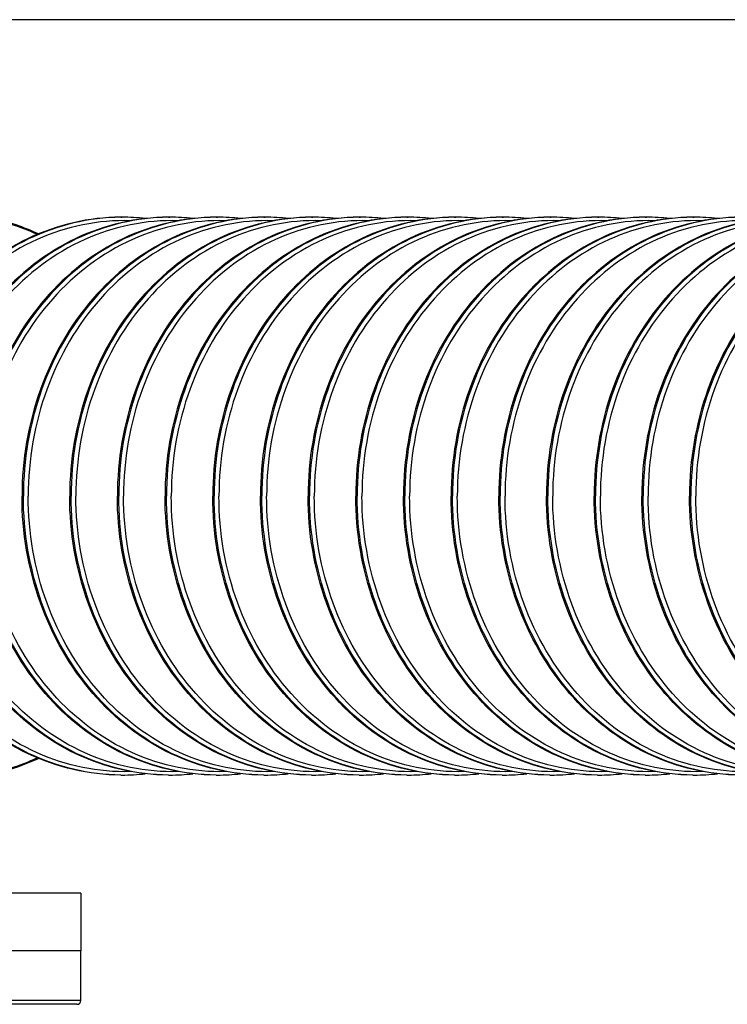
# Model space of a CAD drawing. Header units: metres. Extents: x 70279.8 to 70377.7, y 409251.8 to 409331.5.
# Tile 119 of 244: x 70313.024 to 70313.38, y 409314.854 to 409315.35. Entities that reach past the tile are written whole.
import ezdxf

# ---------------------------------------------------------------- set-up
doc = ezdxf.new("R2010")
doc.units = ezdxf.units.M
doc.layers.add('1_AXES', color=7, linetype='Continuous')

# ---------------------------------------------------------------- blocks, each defined once
blk = doc.blocks.new('PASS UNIT_20170322')
at = {"linetype": 'Continuous'}
for p, q in [((6104.5, -551.62), (6104.5, -191.62)), ((6133.5, -551.62), (6133.5, -191.62)), ((6133.5, -551.62), (6104.5, -551.62)), ((6193, -571.62), (6193, -572.3)), ((6474, -571.62), (6474, -572.3)), ((6193, -595.62), (6193, -596.3)), ((6474, -595.62), (6474, -596.3)), ((6193, -619.62), (6193, -620.3)), ((6474, -619.62), (6474, -620.3)), ((6193, -643.62), (6193, -644.3)), ((6474, -643.62), (6474, -644.3)), ((6193, -667.62), (6193, -668.3)), ((6474, -667.62), (6474, -668.3)), ((6193, -691.62), (6193, -692.3)), ((6474, -691.62), (6474, -692.3)), ((6193, -715.62), (6193, -716.3)), ((6474, -715.62), (6474, -716.3)), ((6193, -739.62), (6193, -740.3)), ((6474, -739.62), (6474, -740.3)), ((6193, -763.62), (6193, -764.3)), ((6474, -763.62), (6474, -764.3)), ((6193, -787.62), (6193, -788.3)), ((6474, -787.62), (6474, -788.3)), ((6193, -811.62), (6193, -812.3)), ((6474, -811.62), (6474, -812.3)), ((6193, -835.62), (6193, -836.3)), ((6474, -835.62), (6474, -836.3)), ((6193, -859.62), (6193, -860.3)), ((6474, -859.62), (6474, -860.3))]:
    blk.add_line(p, q, dxfattribs=at)
for centre, radius, start, end in [((6298.33, -572.3), 105.33, 179.6289, 180), ((6299.11, -572.29), 106.11, 180.0047, 186.3212), ((6367.89, -572.29), 106.11, 353.6788, 359.9953), ((6368.67, -572.3), 105.33, 0, 0.3711), ((6298.33, -596.3), 105.33, 179.6289, 180), ((6299.11, -596.29), 106.11, 180.0047, 186.3212), ((6367.89, -596.29), 106.11, 353.6788, 359.9953), ((6368.67, -596.3), 105.33, 0, 0.3711), ((6298.33, -620.3), 105.33, 179.6289, 180), ((6368.67, -620.3), 105.33, 0, 0.3711), ((6299.11, -620.29), 106.11, 180.0047, 186.3212), ((6367.89, -620.29), 106.11, 353.6788, 359.9953), ((6298.33, -644.3), 105.33, 179.6289, 180), ((6299.11, -644.29), 106.11, 180.0047, 186.3212), ((6367.89, -644.29), 106.11, 353.6788, 359.9953), ((6368.67, -644.3), 105.33, 0, 0.3711), ((6298.33, -668.3), 105.33, 179.6289, 180), ((6299.11, -668.29), 106.11, 180.0047, 186.3213), ((6367.89, -668.29), 106.11, 353.6787, 359.9953), ((6368.67, -668.3), 105.33, 0, 0.3711), ((6298.33, -692.3), 105.33, 179.6289, 180), ((6299.11, -692.29), 106.11, 180.0047, 186.3213), ((6367.89, -692.29), 106.11, 353.6787, 359.9953), ((6368.67, -692.3), 105.33, 0, 0.3711), ((6298.33, -716.3), 105.33, 179.6289, 180), ((6299.11, -716.29), 106.11, 180.0047, 186.3213), ((6367.89, -716.29), 106.11, 353.6787, 359.9953), ((6368.67, -716.3), 105.33, 0, 0.3711), ((6298.33, -740.3), 105.33, 179.6289, 180), ((6299.11, -740.29), 106.11, 180.0047, 186.3212), ((6367.89, -740.29), 106.11, 353.6788, 359.9953), ((6368.67, -740.3), 105.33, 0, 0.3711), ((6298.33, -764.3), 105.33, 179.6289, 180), ((6368.67, -764.3), 105.33, 0, 0.3711), ((6299.11, -764.29), 106.11, 180.0047, 186.3212), ((6367.89, -764.29), 106.11, 353.6788, 359.9953), ((6298.33, -788.3), 105.33, 179.6289, 180), ((6299.11, -788.29), 106.11, 180.0047, 186.3212), ((6367.89, -788.29), 106.11, 353.6788, 359.9953), ((6368.67, -788.3), 105.33, 0, 0.3711), ((6298.33, -812.3), 105.33, 179.6289, 180), ((6299.11, -812.29), 106.11, 180.0047, 186.3212), ((6367.89, -812.29), 106.11, 353.6788, 359.9953), ((6368.67, -812.3), 105.33, 0, 0.3711), ((6298.33, -836.3), 105.33, 179.6289, 180), ((6299.11, -836.29), 106.11, 180.0047, 186.3212), ((6367.89, -836.29), 106.11, 353.6787, 359.9953), ((6368.67, -836.3), 105.33, 0, 0.3711), ((6298.33, -860.3), 105.33, 179.6289, 180), ((6299.11, -860.29), 106.11, 180.0047, 186.3212), ((6367.89, -860.29), 106.11, 353.6787, 359.9953), ((6368.67, -860.3), 105.33, 0, 0.3711)]:
    blk.add_arc(centre, radius, start, end, dxfattribs=at)
for points, knots in [([(6201.6, -529.67), (6197.39, -520.52), (6191.41, -501.07), (6190.92, -470.59), (6199.02, -440.94), (6220.74, -404.57), (6266.01, -370.36), (6310.82, -361.14), (6333.5, -361.14)], [0, 0, 0, 0, 0.119056, 0.236849, 0.355655, 0.477463, 0.731969, 1, 1, 1, 1]), ([(6333.5, -361.14), (6356.18, -361.14), (6400.99, -370.36), (6446.26, -404.57), (6467.98, -440.94), (6476.08, -470.59), (6475.59, -501.07), (6469.61, -520.52), (6465.4, -529.67)], [0, 0, 0, 0, 0.268031, 0.522537, 0.644345, 0.763151, 0.880944, 1, 1, 1, 1]), ([(6193, -571.62), (6193, -555.69), (6200.74, -522.74), (6232.73, -482.39), (6279.26, -456), (6315.31, -449.94), (6333.5, -449.94)], [0, 0, 0, 0, 0.233218, 0.4766, 0.733672, 1, 1, 1, 1]), ([(6193, -571.62), (6193.11, -555.75), (6201, -522.95), (6233.02, -482.86), (6279.45, -456.64), (6315.38, -450.63), (6333.5, -450.63)], [0, 0, 0, 0, 0.233228, 0.476664, 0.733735, 1, 1, 1, 1]), ([(6474, -571.62), (6474, -555.69), (6466.26, -522.74), (6434.27, -482.39), (6387.74, -456), (6351.69, -449.94), (6333.5, -449.94)], [0, 0, 0, 0, 0.233218, 0.4766, 0.733672, 1, 1, 1, 1]), ([(6474, -571.62), (6473.89, -555.75), (6466, -522.95), (6433.98, -482.86), (6387.55, -456.64), (6351.62, -450.63), (6333.5, -450.63)], [0, 0, 0, 0, 0.233228, 0.476664, 0.733735, 1, 1, 1, 1]), ([(6194.74, -576.5), (6194.24, -560.53), (6201.11, -527.23), (6232.54, -486.18), (6279.03, -459.26), (6315.23, -453.07), (6333.5, -453.07)], [0, 0, 0, 0, 0.233186, 0.47631, 0.733381, 1, 1, 1, 1]), ([(6472.26, -576.5), (6472.76, -560.53), (6465.89, -527.23), (6434.46, -486.18), (6387.97, -459.26), (6351.77, -453.07), (6333.5, -453.07)], [0, 0, 0, 0, 0.233186, 0.47631, 0.733381, 1, 1, 1, 1]), ([(6193, -595.62), (6193, -579.69), (6200.74, -546.74), (6232.73, -506.39), (6279.26, -480), (6315.31, -473.94), (6333.5, -473.94)], [0, 0, 0, 0, 0.233218, 0.4766, 0.733672, 1, 1, 1, 1]), ([(6193, -595.62), (6193.11, -579.75), (6201, -546.95), (6233.02, -506.86), (6279.45, -480.64), (6315.38, -474.63), (6333.5, -474.63)], [0, 0, 0, 0, 0.233228, 0.476664, 0.733735, 1, 1, 1, 1]), ([(6474, -595.62), (6474, -579.69), (6466.26, -546.74), (6434.27, -506.39), (6387.74, -480), (6351.69, -473.94), (6333.5, -473.94)], [0, 0, 0, 0, 0.233218, 0.4766, 0.733672, 1, 1, 1, 1]), ([(6474, -595.62), (6473.89, -579.75), (6466, -546.95), (6433.98, -506.86), (6387.55, -480.64), (6351.62, -474.63), (6333.5, -474.63)], [0, 0, 0, 0, 0.233228, 0.476664, 0.733735, 1, 1, 1, 1]), ([(6194.74, -600.5), (6194.24, -584.53), (6201.11, -551.23), (6232.54, -510.18), (6279.03, -483.26), (6315.23, -477.07), (6333.5, -477.07)], [0, 0, 0, 0, 0.233186, 0.47631, 0.733381, 1, 1, 1, 1]), ([(6472.26, -600.5), (6472.76, -584.53), (6465.89, -551.23), (6434.46, -510.18), (6387.97, -483.26), (6351.77, -477.07), (6333.5, -477.07)], [0, 0, 0, 0, 0.233186, 0.47631, 0.733381, 1, 1, 1, 1]), ([(6191, -483.87), (6191, -487.83), (6191.87, -503.72), (6196.35, -519.37), (6201.41, -530.19)], [0, 0, 0, 0, 0.24892, 1, 1, 1, 1]), ([(6465.59, -530.19), (6467.3, -526.54), (6473.27, -511.8), (6476, -495.74), (6476, -483.87)], [0, 0, 0, 0, 0.253266, 1, 1, 1, 1]), ([(6193, -619.62), (6193, -603.69), (6200.74, -570.74), (6232.73, -530.39), (6279.26, -504), (6315.31, -497.94), (6333.5, -497.94)], [0, 0, 0, 0, 0.233218, 0.4766, 0.733672, 1, 1, 1, 1]), ([(6193, -619.62), (6193.11, -603.75), (6201, -570.95), (6233.02, -530.86), (6279.45, -504.64), (6315.38, -498.63), (6333.5, -498.63)], [0, 0, 0, 0, 0.233228, 0.476664, 0.733735, 1, 1, 1, 1]), ([(6474, -619.62), (6474, -603.69), (6466.26, -570.74), (6434.27, -530.39), (6387.74, -504), (6351.69, -497.94), (6333.5, -497.94)], [0, 0, 0, 0, 0.233218, 0.4766, 0.733672, 1, 1, 1, 1]), ([(6474, -619.62), (6473.89, -603.75), (6466, -570.95), (6433.98, -530.86), (6387.55, -504.64), (6351.62, -498.63), (6333.5, -498.63)], [0, 0, 0, 0, 0.233228, 0.476664, 0.733735, 1, 1, 1, 1]), ([(6194.74, -624.5), (6194.24, -608.53), (6201.11, -575.23), (6232.54, -534.18), (6279.03, -507.26), (6315.23, -501.07), (6333.5, -501.07)], [0, 0, 0, 0, 0.233186, 0.47631, 0.733381, 1, 1, 1, 1]), ([(6472.26, -624.5), (6472.76, -608.53), (6465.89, -575.23), (6434.46, -534.18), (6387.97, -507.26), (6351.77, -501.07), (6333.5, -501.07)], [0, 0, 0, 0, 0.233186, 0.47631, 0.733381, 1, 1, 1, 1]), ([(6193, -643.62), (6193, -627.69), (6200.74, -594.74), (6232.73, -554.39), (6279.26, -528), (6315.31, -521.94), (6333.5, -521.94)], [0, 0, 0, 0, 0.233218, 0.4766, 0.733672, 1, 1, 1, 1]), ([(6193, -643.62), (6193.11, -627.75), (6201, -594.95), (6233.02, -554.86), (6279.45, -528.64), (6315.38, -522.63), (6333.5, -522.63)], [0, 0, 0, 0, 0.233228, 0.476664, 0.733735, 1, 1, 1, 1]), ([(6194.74, -648.5), (6194.24, -632.53), (6201.11, -599.23), (6232.54, -558.18), (6279.03, -531.26), (6315.23, -525.07), (6333.5, -525.07)], [0, 0, 0, 0, 0.233186, 0.47631, 0.733381, 1, 1, 1, 1]), ([(6474, -643.62), (6474, -627.69), (6466.26, -594.74), (6434.27, -554.39), (6387.74, -528), (6351.69, -521.94), (6333.5, -521.94)], [0, 0, 0, 0, 0.233218, 0.4766, 0.733672, 1, 1, 1, 1]), ([(6474, -643.62), (6473.89, -627.75), (6466, -594.95), (6433.98, -554.86), (6387.55, -528.64), (6351.62, -522.63), (6333.5, -522.63)], [0, 0, 0, 0, 0.233228, 0.476664, 0.733735, 1, 1, 1, 1]), ([(6472.26, -648.5), (6472.76, -632.53), (6465.89, -599.23), (6434.46, -558.18), (6387.97, -531.26), (6351.77, -525.07), (6333.5, -525.07)], [0, 0, 0, 0, 0.233186, 0.47631, 0.733381, 1, 1, 1, 1]), ([(6193, -667.62), (6193, -651.69), (6200.74, -618.74), (6232.73, -578.39), (6279.26, -552), (6315.31, -545.94), (6333.5, -545.94)], [0, 0, 0, 0, 0.233218, 0.4766, 0.733672, 1, 1, 1, 1]), ([(6193, -667.62), (6193.11, -651.75), (6201, -618.95), (6233.02, -578.86), (6279.45, -552.64), (6315.38, -546.63), (6333.5, -546.63)], [0, 0, 0, 0, 0.233228, 0.476664, 0.733735, 1, 1, 1, 1]), ([(6194.74, -672.5), (6194.24, -656.53), (6201.11, -623.23), (6232.54, -582.18), (6279.03, -555.26), (6315.23, -549.07), (6333.5, -549.07)], [0, 0, 0, 0, 0.233186, 0.47631, 0.733381, 1, 1, 1, 1]), ([(6474, -667.62), (6474, -651.69), (6466.26, -618.74), (6434.27, -578.39), (6387.74, -552), (6351.69, -545.94), (6333.5, -545.94)], [0, 0, 0, 0, 0.233218, 0.4766, 0.733672, 1, 1, 1, 1]), ([(6474, -667.62), (6473.89, -651.75), (6466, -618.95), (6433.98, -578.86), (6387.55, -552.64), (6351.62, -546.63), (6333.5, -546.63)], [0, 0, 0, 0, 0.233228, 0.476664, 0.733735, 1, 1, 1, 1]), ([(6472.26, -672.5), (6472.76, -656.53), (6465.89, -623.23), (6434.46, -582.18), (6387.97, -555.26), (6351.77, -549.07), (6333.5, -549.07)], [0, 0, 0, 0, 0.233186, 0.47631, 0.733381, 1, 1, 1, 1]), ([(6193, -691.62), (6193, -675.69), (6200.74, -642.74), (6232.73, -602.39), (6279.26, -576), (6315.31, -569.94), (6333.5, -569.94)], [0, 0, 0, 0, 0.233218, 0.4766, 0.733672, 1, 1, 1, 1]), ([(6474, -691.62), (6474, -675.69), (6466.26, -642.74), (6434.27, -602.39), (6387.74, -576), (6351.69, -569.94), (6333.5, -569.94)], [0, 0, 0, 0, 0.233218, 0.4766, 0.733672, 1, 1, 1, 1]), ([(6193, -691.62), (6193.11, -675.75), (6201, -642.95), (6233.02, -602.86), (6279.45, -576.64), (6315.38, -570.63), (6333.5, -570.63)], [0, 0, 0, 0, 0.233228, 0.476664, 0.733735, 1, 1, 1, 1]), ([(6194.74, -696.5), (6194.24, -680.53), (6201.11, -647.23), (6232.54, -606.18), (6279.03, -579.26), (6315.23, -573.07), (6333.5, -573.07)], [0, 0, 0, 0, 0.233186, 0.47631, 0.733381, 1, 1, 1, 1]), ([(6474, -691.62), (6473.89, -675.75), (6466, -642.95), (6433.98, -602.86), (6387.55, -576.64), (6351.62, -570.63), (6333.5, -570.63)], [0, 0, 0, 0, 0.233228, 0.476664, 0.733735, 1, 1, 1, 1]), ([(6472.26, -696.5), (6472.76, -680.53), (6465.89, -647.23), (6434.46, -606.18), (6387.97, -579.26), (6351.77, -573.07), (6333.5, -573.07)], [0, 0, 0, 0, 0.233186, 0.47631, 0.733381, 1, 1, 1, 1]), ([(6193, -715.62), (6193, -699.69), (6200.74, -666.74), (6232.73, -626.39), (6279.26, -600), (6315.31, -593.94), (6333.5, -593.94)], [0, 0, 0, 0, 0.233218, 0.4766, 0.733672, 1, 1, 1, 1]), ([(6193, -715.62), (6193.11, -699.75), (6201, -666.95), (6233.02, -626.86), (6279.45, -600.64), (6315.38, -594.63), (6333.5, -594.63)], [0, 0, 0, 0, 0.233228, 0.476664, 0.733735, 1, 1, 1, 1]), ([(6474, -715.62), (6474, -699.69), (6466.26, -666.74), (6434.27, -626.39), (6387.74, -600), (6351.69, -593.94), (6333.5, -593.94)], [0, 0, 0, 0, 0.233218, 0.4766, 0.733672, 1, 1, 1, 1]), ([(6474, -715.62), (6473.89, -699.75), (6466, -666.95), (6433.98, -626.86), (6387.55, -600.64), (6351.62, -594.63), (6333.5, -594.63)], [0, 0, 0, 0, 0.233228, 0.476664, 0.733735, 1, 1, 1, 1]), ([(6194.74, -720.5), (6194.24, -704.53), (6201.11, -671.23), (6232.54, -630.18), (6279.03, -603.26), (6315.23, -597.07), (6333.5, -597.07)], [0, 0, 0, 0, 0.233186, 0.47631, 0.733381, 1, 1, 1, 1]), ([(6472.26, -720.5), (6472.76, -704.53), (6465.89, -671.23), (6434.46, -630.18), (6387.97, -603.26), (6351.77, -597.07), (6333.5, -597.07)], [0, 0, 0, 0, 0.233186, 0.47631, 0.733381, 1, 1, 1, 1]), ([(6193, -739.62), (6193, -723.69), (6200.74, -690.74), (6232.73, -650.39), (6279.26, -624), (6315.31, -617.94), (6333.5, -617.94)], [0, 0, 0, 0, 0.233218, 0.4766, 0.733672, 1, 1, 1, 1]), ([(6193, -739.62), (6193.11, -723.75), (6201, -690.95), (6233.02, -650.86), (6279.45, -624.64), (6315.38, -618.63), (6333.5, -618.63)], [0, 0, 0, 0, 0.233228, 0.476664, 0.733735, 1, 1, 1, 1]), ([(6474, -739.62), (6474, -723.69), (6466.26, -690.74), (6434.27, -650.39), (6387.74, -624), (6351.69, -617.94), (6333.5, -617.94)], [0, 0, 0, 0, 0.233218, 0.4766, 0.733672, 1, 1, 1, 1]), ([(6474, -739.62), (6473.89, -723.75), (6466, -690.95), (6433.98, -650.86), (6387.55, -624.64), (6351.62, -618.63), (6333.5, -618.63)], [0, 0, 0, 0, 0.233228, 0.476664, 0.733735, 1, 1, 1, 1]), ([(6194.74, -744.5), (6194.24, -728.53), (6201.11, -695.23), (6232.54, -654.18), (6279.03, -627.26), (6315.23, -621.07), (6333.5, -621.07)], [0, 0, 0, 0, 0.233186, 0.47631, 0.733381, 1, 1, 1, 1]), ([(6472.26, -744.5), (6472.76, -728.53), (6465.89, -695.23), (6434.46, -654.18), (6387.97, -627.26), (6351.77, -621.07), (6333.5, -621.07)], [0, 0, 0, 0, 0.233186, 0.47631, 0.733381, 1, 1, 1, 1]), ([(6193, -763.62), (6193, -747.69), (6200.74, -714.74), (6232.73, -674.39), (6279.26, -648), (6315.31, -641.94), (6333.5, -641.94)], [0, 0, 0, 0, 0.233218, 0.4766, 0.733672, 1, 1, 1, 1]), ([(6193, -763.62), (6193.11, -747.75), (6201, -714.95), (6233.02, -674.86), (6279.45, -648.64), (6315.38, -642.63), (6333.5, -642.63)], [0, 0, 0, 0, 0.233228, 0.476664, 0.733735, 1, 1, 1, 1]), ([(6474, -763.62), (6474, -747.69), (6466.26, -714.74), (6434.27, -674.39), (6387.74, -648), (6351.69, -641.94), (6333.5, -641.94)], [0, 0, 0, 0, 0.233218, 0.4766, 0.733672, 1, 1, 1, 1]), ([(6474, -763.62), (6473.89, -747.75), (6466, -714.95), (6433.98, -674.86), (6387.55, -648.64), (6351.62, -642.63), (6333.5, -642.63)], [0, 0, 0, 0, 0.233228, 0.476664, 0.733735, 1, 1, 1, 1]), ([(6194.74, -768.5), (6194.24, -752.53), (6201.11, -719.23), (6232.54, -678.18), (6279.03, -651.26), (6315.23, -645.07), (6333.5, -645.07)], [0, 0, 0, 0, 0.233186, 0.47631, 0.733381, 1, 1, 1, 1]), ([(6472.26, -768.5), (6472.76, -752.53), (6465.89, -719.23), (6434.46, -678.18), (6387.97, -651.26), (6351.77, -645.07), (6333.5, -645.07)], [0, 0, 0, 0, 0.233186, 0.47631, 0.733381, 1, 1, 1, 1]), ([(6193, -787.62), (6193, -771.69), (6200.74, -738.74), (6232.73, -698.39), (6279.26, -672), (6315.31, -665.94), (6333.5, -665.94)], [0, 0, 0, 0, 0.233218, 0.4766, 0.733672, 1, 1, 1, 1]), ([(6193, -787.62), (6193.11, -771.75), (6201, -738.95), (6233.02, -698.86), (6279.45, -672.64), (6315.38, -666.63), (6333.5, -666.63)], [0, 0, 0, 0, 0.233228, 0.476664, 0.733735, 1, 1, 1, 1]), ([(6194.74, -792.5), (6194.24, -776.53), (6201.11, -743.23), (6232.54, -702.18), (6279.03, -675.26), (6315.23, -669.07), (6333.5, -669.07)], [0, 0, 0, 0, 0.233186, 0.47631, 0.733381, 1, 1, 1, 1]), ([(6474, -787.62), (6474, -771.69), (6466.26, -738.74), (6434.27, -698.39), (6387.74, -672), (6351.69, -665.94), (6333.5, -665.94)], [0, 0, 0, 0, 0.233218, 0.4766, 0.733672, 1, 1, 1, 1]), ([(6474, -787.62), (6473.89, -771.75), (6466, -738.95), (6433.98, -698.86), (6387.55, -672.64), (6351.62, -666.63), (6333.5, -666.63)], [0, 0, 0, 0, 0.233228, 0.476664, 0.733735, 1, 1, 1, 1]), ([(6472.26, -792.5), (6472.76, -776.53), (6465.89, -743.23), (6434.46, -702.18), (6387.97, -675.26), (6351.77, -669.07), (6333.5, -669.07)], [0, 0, 0, 0, 0.233186, 0.47631, 0.733381, 1, 1, 1, 1]), ([(6193, -811.62), (6193, -795.69), (6200.74, -762.74), (6232.73, -722.39), (6279.26, -696), (6315.31, -689.94), (6333.5, -689.94)], [0, 0, 0, 0, 0.233218, 0.4766, 0.733672, 1, 1, 1, 1]), ([(6193, -811.62), (6193.11, -795.75), (6201, -762.95), (6233.02, -722.86), (6279.45, -696.64), (6315.38, -690.63), (6333.5, -690.63)], [0, 0, 0, 0, 0.233228, 0.476664, 0.733735, 1, 1, 1, 1]), ([(6194.74, -816.5), (6194.24, -800.53), (6201.11, -767.23), (6232.54, -726.18), (6279.03, -699.26), (6315.23, -693.07), (6333.5, -693.07)], [0, 0, 0, 0, 0.233186, 0.47631, 0.733381, 1, 1, 1, 1]), ([(6474, -811.62), (6474, -795.69), (6466.26, -762.74), (6434.27, -722.39), (6387.74, -696), (6351.69, -689.94), (6333.5, -689.94)], [0, 0, 0, 0, 0.233218, 0.4766, 0.733672, 1, 1, 1, 1]), ([(6474, -811.62), (6473.89, -795.75), (6466, -762.95), (6433.98, -722.86), (6387.55, -696.64), (6351.62, -690.63), (6333.5, -690.63)], [0, 0, 0, 0, 0.233228, 0.476664, 0.733735, 1, 1, 1, 1]), ([(6472.26, -816.5), (6472.76, -800.53), (6465.89, -767.23), (6434.46, -726.18), (6387.97, -699.26), (6351.77, -693.07), (6333.5, -693.07)], [0, 0, 0, 0, 0.233186, 0.47631, 0.733381, 1, 1, 1, 1]), ([(6193, -835.62), (6193, -819.69), (6200.74, -786.74), (6232.73, -746.39), (6279.26, -720), (6315.31, -713.94), (6333.5, -713.94)], [0, 0, 0, 0, 0.233218, 0.4766, 0.733672, 1, 1, 1, 1]), ([(6474, -835.62), (6474, -819.69), (6466.26, -786.74), (6434.27, -746.39), (6387.74, -720), (6351.69, -713.94), (6333.5, -713.94)], [0, 0, 0, 0, 0.233218, 0.4766, 0.733672, 1, 1, 1, 1]), ([(6193, -835.62), (6193.11, -819.75), (6201, -786.95), (6233.02, -746.86), (6279.45, -720.64), (6315.38, -714.63), (6333.5, -714.63)], [0, 0, 0, 0, 0.233228, 0.476664, 0.733735, 1, 1, 1, 1]), ([(6194.74, -840.5), (6194.24, -824.53), (6201.11, -791.23), (6232.54, -750.18), (6279.03, -723.26), (6315.23, -717.07), (6333.5, -717.07)], [0, 0, 0, 0, 0.233186, 0.47631, 0.733381, 1, 1, 1, 1]), ([(6474, -835.62), (6473.89, -819.75), (6466, -786.95), (6433.98, -746.86), (6387.55, -720.64), (6351.62, -714.63), (6333.5, -714.63)], [0, 0, 0, 0, 0.233228, 0.476664, 0.733735, 1, 1, 1, 1]), ([(6472.26, -840.5), (6472.76, -824.53), (6465.89, -791.23), (6434.46, -750.18), (6387.97, -723.26), (6351.77, -717.07), (6333.5, -717.07)], [0, 0, 0, 0, 0.233186, 0.47631, 0.733381, 1, 1, 1, 1]), ([(6193, -859.62), (6193, -843.69), (6200.74, -810.74), (6232.73, -770.39), (6279.26, -744), (6315.31, -737.94), (6333.5, -737.94)], [0, 0, 0, 0, 0.233218, 0.4766, 0.733672, 1, 1, 1, 1]), ([(6193, -859.62), (6193.11, -843.75), (6201, -810.95), (6233.02, -770.86), (6279.45, -744.64), (6315.38, -738.63), (6333.5, -738.63)], [0, 0, 0, 0, 0.233228, 0.476664, 0.733735, 1, 1, 1, 1]), ([(6474, -859.62), (6474, -843.69), (6466.26, -810.74), (6434.27, -770.39), (6387.74, -744), (6351.69, -737.94), (6333.5, -737.94)], [0, 0, 0, 0, 0.233218, 0.4766, 0.733672, 1, 1, 1, 1]), ([(6474, -859.62), (6473.89, -843.75), (6466, -810.95), (6433.98, -770.86), (6387.55, -744.64), (6351.62, -738.63), (6333.5, -738.63)], [0, 0, 0, 0, 0.233228, 0.476664, 0.733735, 1, 1, 1, 1]), ([(6194.74, -864.5), (6194.24, -848.53), (6201.11, -815.23), (6232.54, -774.18), (6279.03, -747.26), (6315.23, -741.07), (6333.5, -741.07)], [0, 0, 0, 0, 0.233186, 0.47631, 0.733381, 1, 1, 1, 1]), ([(6472.26, -864.5), (6472.76, -848.53), (6465.89, -815.23), (6434.46, -774.18), (6387.97, -747.26), (6351.77, -741.07), (6333.5, -741.07)], [0, 0, 0, 0, 0.233186, 0.47631, 0.733381, 1, 1, 1, 1]), ([(6193, -883.62), (6193, -867.69), (6200.74, -834.74), (6232.73, -794.39), (6279.26, -768), (6315.31, -761.94), (6333.5, -761.94)], [0, 0, 0, 0, 0.233218, 0.4766, 0.733672, 1, 1, 1, 1]), ([(6193, -883.62), (6193.11, -867.75), (6201, -834.95), (6233.02, -794.86), (6279.45, -768.64), (6315.38, -762.63), (6333.5, -762.63)], [0, 0, 0, 0, 0.233228, 0.476664, 0.733735, 1, 1, 1, 1]), ([(6474, -883.62), (6474, -867.69), (6466.26, -834.74), (6434.27, -794.39), (6387.74, -768), (6351.69, -761.94), (6333.5, -761.94)], [0, 0, 0, 0, 0.233218, 0.4766, 0.733672, 1, 1, 1, 1]), ([(6474, -883.62), (6473.89, -867.75), (6466, -834.95), (6433.98, -794.86), (6387.55, -768.64), (6351.62, -762.63), (6333.5, -762.63)], [0, 0, 0, 0, 0.233228, 0.476664, 0.733735, 1, 1, 1, 1]), ([(6194.74, -888.5), (6194.24, -872.53), (6201.11, -839.23), (6232.54, -798.18), (6279.03, -771.26), (6315.23, -765.07), (6333.5, -765.07)], [0, 0, 0, 0, 0.233186, 0.47631, 0.733381, 1, 1, 1, 1]), ([(6472.26, -888.5), (6472.76, -872.53), (6465.89, -839.23), (6434.46, -798.18), (6387.97, -771.26), (6351.77, -765.07), (6333.5, -765.07)], [0, 0, 0, 0, 0.233186, 0.47631, 0.733381, 1, 1, 1, 1]), ([(6193, -907.62), (6193, -891.69), (6200.74, -858.74), (6232.73, -818.39), (6279.26, -792), (6315.31, -785.94), (6333.5, -785.94)], [0, 0, 0, 0, 0.233218, 0.4766, 0.733672, 1, 1, 1, 1]), ([(6193, -907.62), (6193.11, -891.75), (6201, -858.95), (6233.02, -818.86), (6279.45, -792.64), (6315.38, -786.63), (6333.5, -786.63)], [0, 0, 0, 0, 0.233228, 0.476664, 0.733735, 1, 1, 1, 1]), ([(6474, -907.62), (6474, -891.69), (6466.26, -858.74), (6434.27, -818.39), (6387.74, -792), (6351.69, -785.94), (6333.5, -785.94)], [0, 0, 0, 0, 0.233218, 0.4766, 0.733672, 1, 1, 1, 1]), ([(6474, -907.62), (6473.89, -891.75), (6466, -858.95), (6433.98, -818.86), (6387.55, -792.64), (6351.62, -786.63), (6333.5, -786.63)], [0, 0, 0, 0, 0.233228, 0.476664, 0.733735, 1, 1, 1, 1]), ([(6194.74, -912.5), (6194.24, -896.53), (6201.11, -863.23), (6232.54, -822.18), (6279.03, -795.26), (6315.23, -789.07), (6333.5, -789.07)], [0, 0, 0, 0, 0.233186, 0.47631, 0.733381, 1, 1, 1, 1]), ([(6472.26, -912.5), (6472.76, -896.53), (6465.89, -863.23), (6434.46, -822.18), (6387.97, -795.26), (6351.77, -789.07), (6333.5, -789.07)], [0, 0, 0, 0, 0.233186, 0.47631, 0.733381, 1, 1, 1, 1]), ([(6193, -931.62), (6193, -915.69), (6200.74, -882.74), (6232.73, -842.39), (6279.26, -816), (6315.31, -809.94), (6333.5, -809.94)], [0, 0, 0, 0, 0.233218, 0.4766, 0.733672, 1, 1, 1, 1]), ([(6193, -931.62), (6193.11, -915.75), (6201, -882.95), (6233.02, -842.86), (6279.45, -816.64), (6315.38, -810.63), (6333.5, -810.63)], [0, 0, 0, 0, 0.233228, 0.476664, 0.733735, 1, 1, 1, 1]), ([(6194.74, -936.5), (6194.24, -920.53), (6201.11, -887.23), (6232.54, -846.18), (6279.03, -819.26), (6315.23, -813.07), (6333.5, -813.07)], [0, 0, 0, 0, 0.233186, 0.47631, 0.733381, 1, 1, 1, 1]), ([(6474, -931.62), (6474, -915.69), (6466.26, -882.74), (6434.27, -842.39), (6387.74, -816), (6351.69, -809.94), (6333.5, -809.94)], [0, 0, 0, 0, 0.233218, 0.4766, 0.733672, 1, 1, 1, 1]), ([(6474, -931.62), (6473.89, -915.75), (6466, -882.95), (6433.98, -842.86), (6387.55, -816.64), (6351.62, -810.63), (6333.5, -810.63)], [0, 0, 0, 0, 0.233228, 0.476664, 0.733735, 1, 1, 1, 1]), ([(6472.26, -936.5), (6472.76, -920.53), (6465.89, -887.23), (6434.46, -846.18), (6387.97, -819.26), (6351.77, -813.07), (6333.5, -813.07)], [0, 0, 0, 0, 0.233186, 0.47631, 0.733381, 1, 1, 1, 1]), ([(6193, -955.62), (6193, -939.69), (6200.74, -906.74), (6232.73, -866.39), (6279.26, -840), (6315.31, -833.94), (6333.5, -833.94)], [0, 0, 0, 0, 0.233218, 0.4766, 0.733672, 1, 1, 1, 1]), ([(6193, -955.62), (6193.11, -939.75), (6201, -906.95), (6233.02, -866.86), (6279.45, -840.64), (6315.38, -834.63), (6333.5, -834.63)], [0, 0, 0, 0, 0.233228, 0.476664, 0.733735, 1, 1, 1, 1]), ([(6194.74, -960.5), (6194.24, -944.53), (6201.11, -911.23), (6232.54, -870.18), (6279.03, -843.26), (6315.23, -837.07), (6333.5, -837.07)], [0, 0, 0, 0, 0.233186, 0.47631, 0.733381, 1, 1, 1, 1]), ([(6474, -955.62), (6474, -939.69), (6466.26, -906.74), (6434.27, -866.39), (6387.74, -840), (6351.69, -833.94), (6333.5, -833.94)], [0, 0, 0, 0, 0.233218, 0.4766, 0.733672, 1, 1, 1, 1]), ([(6474, -955.62), (6473.89, -939.75), (6466, -906.95), (6433.98, -866.86), (6387.55, -840.64), (6351.62, -834.63), (6333.5, -834.63)], [0, 0, 0, 0, 0.233228, 0.476664, 0.733735, 1, 1, 1, 1]), ([(6472.26, -960.5), (6472.76, -944.53), (6465.89, -911.23), (6434.46, -870.18), (6387.97, -843.26), (6351.77, -837.07), (6333.5, -837.07)], [0, 0, 0, 0, 0.233186, 0.47631, 0.733381, 1, 1, 1, 1]), ([(6193, -979.62), (6193, -963.69), (6200.74, -930.74), (6232.73, -890.39), (6279.26, -864), (6315.31, -857.94), (6333.5, -857.94)], [0, 0, 0, 0, 0.233218, 0.4766, 0.733672, 1, 1, 1, 1]), ([(6474, -979.62), (6474, -963.69), (6466.26, -930.74), (6434.27, -890.39), (6387.74, -864), (6351.69, -857.94), (6333.5, -857.94)], [0, 0, 0, 0, 0.233218, 0.4766, 0.733672, 1, 1, 1, 1]), ([(6193, -979.62), (6193.11, -963.75), (6201, -930.95), (6233.02, -890.86), (6279.45, -864.64), (6315.38, -858.63), (6333.5, -858.63)], [0, 0, 0, 0, 0.233228, 0.476664, 0.733735, 1, 1, 1, 1]), ([(6194.74, -984.5), (6194.24, -968.53), (6201.11, -935.23), (6232.54, -894.18), (6279.03, -867.26), (6315.23, -861.07), (6333.5, -861.07)], [0, 0, 0, 0, 0.233186, 0.47631, 0.733381, 1, 1, 1, 1]), ([(6474, -979.62), (6473.89, -963.75), (6466, -930.95), (6433.98, -890.86), (6387.55, -864.64), (6351.62, -858.63), (6333.5, -858.63)], [0, 0, 0, 0, 0.233228, 0.476664, 0.733735, 1, 1, 1, 1]), ([(6472.26, -984.5), (6472.76, -968.53), (6465.89, -935.23), (6434.46, -894.18), (6387.97, -867.26), (6351.77, -861.07), (6333.5, -861.07)], [0, 0, 0, 0, 0.233186, 0.47631, 0.733381, 1, 1, 1, 1])]:
    blk.add_open_spline(points, degree=3, knots=knots, dxfattribs=at)
at = {"layer": '1_AXES', "linetype": 'Continuous'}
for p, q in [((6079.5, -551.62), (6079.5, -191.62)), ((6077.5, -549.62), (6077.5, -193.62)), ((6079.5, -551.62), (6104.5, -551.62))]:
    blk.add_line(p, q, dxfattribs=at)
blk.add_arc((6079.5, -549.62), 2, 180, 270, dxfattribs=at)

msp = doc.modelspace()

# ---------------------------------------------------------------- linework, layer by layer
msp.add_line((70319.15, 409315.35), (70308.975, 409315.35))

# ---------------------------------------------------------------- block references
at = {"xscale": 0.001, "yscale": 0.001, "zscale": 0.001, "rotation": 90}
msp.add_blockref('PASS UNIT_20170322', (70312.50338, 409308.77649), dxfattribs=at)

doc.saveas('drawing.dxf')
